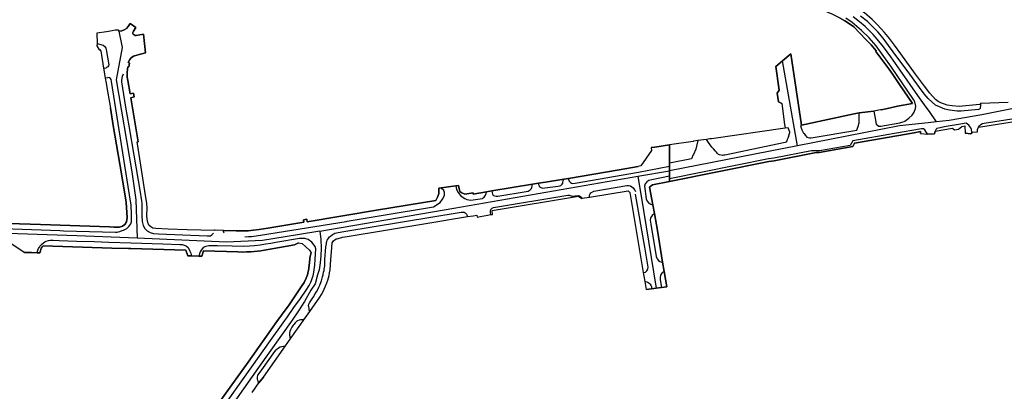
# Model space of a CAD drawing. Extents: x 166506 to 171543, y 332500 to 338212.
# Tile 61 of 139: x 167517 to 168249, y 336447 to 336723. Entities that reach past the tile are written whole.
import ezdxf

# ---------------------------------------------------------------- set-up
doc = ezdxf.new("R2010")
doc.units = 0
doc.header["$MEASUREMENT"] = 0
doc.layers.add('IRISH_OS_1000S_FEATURE', color=252, linetype='CONTINUOUS')

msp = doc.modelspace()

# ---------------------------------------------------------------- linework, layer by layer
at = {"layer": 'IRISH_OS_1000S_FEATURE', "color": 9}
for points in [[(168153.376, 336699.257), (168153.626, 336699.802), (168149.758, 336704.15), (168145.94, 336708.182), (168137.046, 336717.559), (168136.072, 336718.267), (168130.261, 336722.05), (168126.425, 336724.276), (168120.794, 336726.878), (168113.604, 336729.916), (168108.812, 336731.49)], [(168167.251, 336704.019), (168163.47, 336708.869), (168159.779, 336713.365), (168154.598, 336719.085), (168150.47, 336723.067), (168144.752, 336727.862), (168138.658, 336731.835)], [(168126.425, 336724.276), (168130.261, 336722.05), (168136.072, 336718.267), (168137.046, 336717.559), (168145.94, 336708.182), (168149.758, 336704.15), (168153.626, 336699.802), (168153.376, 336699.257), (168162.955, 336686.264), (168165.821, 336682.208), (168170.844, 336674.806), (168180.462, 336660.553), (168169.323, 336658.57), (168161.955, 336656.985), (168157.31, 336655.978), (168156.69, 336655.859), (168151.89, 336654.933), (168140.928, 336653.627), (168137.2, 336653.079), (168097.997, 336644.516), (168090.197, 336697.593), (168084.002, 336692.244), (168079.119, 336688.029), (168081.615, 336670.55), (168079.994, 336668.39), (168080.993, 336661.991), (168083.356, 336660.581), (168085.556, 336645.051), (168085.889, 336642.698), (168085.945, 336642.306), (168031.332, 336634.569), (168030.031, 336634.39), (168027.551, 336634.048), (168021.067, 336633.154), (168017.875, 336632.714), (168017.737, 336632.493), (168000, 336629.96), (168000, 336618.521), (168000, 336616.462), (168000, 336614.229), (168000, 336610.752), (168000, 336606.806), (168000, 336605.683), (168000, 336604.766), (168000, 336602.726), (168073.926, 336617.563), (168077.835, 336618.163), (168108.951, 336624.297), (168111.265, 336624.407), (168136.163, 336628.69), (168137.555, 336631.175), (168181.683, 336638.95), (168186.371, 336639.777), (168186.576, 336638.528), (168187.076, 336638.45), (168191.558, 336637.915), (168196.755, 336638.264), (168197.275, 336640.055), (168210.346, 336642.348), (168210.733, 336641.861), (168211.819, 336641.087), (168214.809, 336641.698), (168217.09, 336643.567), (168219.364, 336644.14), (168219.653, 336638.659), (168223.959, 336638.198), (168224.306, 336638.298), (168224.498, 336638.691), (168224.481, 336639.415), (168228.738, 336639.672), (168228.714, 336641.349), (168229.5, 336643.165), (168303.226, 336654.766)], [(168190.683, 336657.979), (168184.569, 336666.639), (168171.442, 336685.279), (168164.386, 336695.18), (168158.913, 336702.59), (168154.393, 336708.351), (168151.202, 336711.928), (168149.67, 336713.469), (168145.301, 336717.713), (168141.277, 336721.266), (168136.353, 336724.947)], [(168231.044, 336660.763), (168230.936, 336659.582), (168230.689, 336656.872), (168230.291, 336656.444), (168229.481, 336656.163), (168216.763, 336655.001), (168213.748, 336655.096), (168208.056, 336655.621), (168204.429, 336656.515), (168200.489, 336658.073), (168197.648, 336659.552), (168195.032, 336661.569), (168192.234, 336664.383), (168189.184, 336667.783), (168185.695, 336672.54), (168176.577, 336685.021), (168169.679, 336694.389), (168162.655, 336703.769), (168158.628, 336709.206), (168154.764, 336713.819), (168151.918, 336716.779), (168147.022, 336721.392), (168141.828, 336725.48)], [(167690.195, 336446.427), (167695.017, 336453.413), (167698.533, 336457.773), (167714.872, 336480.975), (167718.249, 336485.771), (167722.58, 336491.92), (167726.234, 336497.108), (167728.41, 336500.199), (167732.832, 336506.478), (167740.327, 336517.121), (167741.577, 336518.908), (167742.648, 336520.674), (167744.406, 336524.704), (167745.57, 336527.59), (167746.318, 336529.654), (167746.69, 336531.256), (167747.24, 336533.039), (167747.648, 336535.101), (167747.916, 336537.283), (167748.514, 336545.046), (167748.949, 336550.754), (167749.447, 336557.291), (167750.599, 336558.757), (167751.833, 336559.744), (167752.511, 336560.228), (167753.15, 336560.411), (167757.244, 336561.434), (167760.66, 336562.092), (167819.148, 336571.593), (167849.926, 336576.739), (167854.142, 336577.444), (167856.993, 336577.921), (167857.22, 336576.446), (167867.352, 336578.224), (167868.576, 336578.438), (167868.305, 336581.349), (167932.489, 336591.841), (167934.868, 336590.283), (167935.161, 336590.331), (167940.64, 336591.229), (167969.3, 336595.923), (167970.678, 336594.774), (167980.551, 336535.363), (167981.684, 336528.55), (167982.664, 336522.648), (167984.608, 336522.901), (167986.574, 336523.157), (167990.188, 336523.627), (167993.807, 336524.098), (167994.072, 336524.133), (167996.058, 336524.391), (167997.984, 336524.642), (167996.06, 336536.054), (167994.909, 336542.885), (167991.072, 336566.428), (167988.796, 336579.004), (167987.619, 336585.51), (167985.309, 336598.733), (167987.383, 336600.394), (168000, 336602.726), (168000, 336629.96), (167989.091, 336628.402), (167986.53, 336628.084), (167986.629, 336625.792), (167978.711, 336614.354), (167976.674, 336613.957), (167962.708, 336611.361), (167925.047, 336605.157), (167921.449, 336604.564), (167907.964, 336602.343), (167902.705, 336601.477), (167898.27, 336600.746), (167868.076, 336595.772), (167864.086, 336595.115), (167854.288, 336593.482), (167854.149, 336594.325), (167848.047, 336593.456), (167845.88, 336594.322), (167844.39, 336595.372), (167843.564, 336598.536), (167843.335, 336599.935), (167841.239, 336599.632), (167828.785, 336597.848), (167828.825, 336594.022), (167828.015, 336591.605), (167826.391, 336588.835), (167782.434, 336581.512), (167731.026, 336573.02), (167730.654, 336574.828), (167728.184, 336574.428), (167728.557, 336572.614), (167701.647, 336568.189), (167695.413, 336567.115), (167691.116, 336566.651), (167687.158, 336566.249), (167684.998, 336566.197), (167681.999, 336566.161), (167678.298, 336566.221), (167668.83, 336566.514), (167668.472, 336566.525), (167662.574, 336566.708), (167662.144, 336566.721), (167662.132, 336566.438), (167641.799, 336567.077), (167627.822, 336567.573), (167618.572, 336567.876), (167616.25, 336568.306), (167614.725, 336569.172), (167613.375, 336570.484), (167612.598, 336572.33), (167612.153, 336574.77), (167611.963, 336577.486), (167612.014, 336583.235), (167611.899, 336586.376), (167611.465, 336589.689), (167610.988, 336592.527), (167608.899, 336605.304), (167607.356, 336614.852), (167604.578, 336632.142), (167605.359, 336632.266), (167599.902, 336664.987), (167602.452, 336665.493), (167601.99, 336668.23), (167599.394, 336667.788), (167597.784, 336677.752), (167597.354, 336680.19), (167597.209, 336682.473), (167597.266, 336683.584), (167597.576, 336686.125), (167597.791, 336687.883), (167598.626, 336687.804), (167599.007, 336690.563), (167598.029, 336691.039), (167599.196, 336693.22), (167600.359, 336694.636), (167602.005, 336695.82), (167604.357, 336696.592), (167610.816, 336698.312), (167609.366, 336712.025), (167603.994, 336711.051), (167603.304, 336711.083), (167602.454, 336711.525), (167601.926, 336711.871), (167601.581, 336712.462), (167601.537, 336713.419), (167601.891, 336714.299), (167603.819, 336717.006), (167599.504, 336720.032), (167598.065, 336717.71), (167596.803, 336716.405), (167595.032, 336715.304), (167593.328, 336714.611), (167591.02, 336714.299), (167590.911, 336715.009), (167588.571, 336715.019), (167588.268, 336714.973), (167586.227, 336714.66), (167581.83, 336713.891), (167574.797, 336712.763), (167574.969, 336705.2), (167574.767, 336703.423), (167576.481, 336700.581), (167577.087, 336700.629), (167577.669, 336699.469), (167578.143, 336696.447), (167579.711, 336686.818), (167580.851, 336679.82), (167581.133, 336678.089), (167581.335, 336676.98), (167582.92, 336668.266), (167584.799, 336657.117), (167586.944, 336644.391), (167591.71, 336615.786), (167595.961, 336590.777), (167596.47, 336587.136), (167597.146, 336576.068), (167596.666, 336572.93), (167595.461, 336570.849), (167593.9, 336569.653), (167591.66, 336568.978), (167587.584, 336569.043), (167584.023, 336569.123), (167532.914, 336570.821), (167478.125, 336572.642)], [(167591.02, 336714.299), (167593.328, 336714.611), (167595.032, 336715.304), (167596.803, 336716.405), (167598.065, 336717.71), (167599.504, 336720.032)], [(167599.504, 336720.032), (167603.819, 336717.006)], [(167603.819, 336717.006), (167601.891, 336714.299), (167601.537, 336713.419), (167601.581, 336712.462), (167601.926, 336711.871), (167602.454, 336711.525), (167603.304, 336711.083), (167603.994, 336711.051), (167609.366, 336712.025)], [(168153.078, 336648.408), (168153.412, 336646.465), (168153.6, 336645.368), (168154.504, 336644.486), (168155.483, 336643.897), (168157.009, 336643.962), (168171.047, 336646.343), (168172.582, 336646.861), (168174.247, 336647.423), (168174.787, 336647.605), (168177.829, 336649.672), (168180.166, 336652.074), (168181.189, 336653.485), (168181.739, 336654.242), (168182.683, 336657.004), (168182.887, 336658.692), (168182.326, 336661.858), (168181.365, 336663.678), (168164.894, 336687.538), (168153.453, 336703.48), (168148.456, 336709.355), (168142.749, 336714.812), (168135.789, 336720.703), (168131.076, 336723.89)], [(168251.583, 336661.4), (168231.044, 336660.763), (168230.675, 336660.071), (168230.236, 336659.821), (168215.181, 336658.346), (168209.92, 336658.837), (168206.203, 336659.511), (168201.536, 336661.133), (168199.579, 336662.2), (168197.625, 336663.577), (168193.396, 336668.271), (168189.43, 336673.551), (168182.857, 336682.302), (168171.927, 336697.512), (168167.251, 336704.019), (168163.47, 336708.869), (168159.779, 336713.365), (168154.598, 336719.085), (168150.47, 336723.067)], [(167590.911, 336715.009), (167588.571, 336715.019), (167588.268, 336714.973), (167586.227, 336714.66), (167581.83, 336713.891), (167574.797, 336712.763)], [(167574.797, 336712.763), (167574.969, 336705.2)], [(167591.02, 336714.299), (167593.565, 336702.146), (167589.199, 336678.132), (167600.842, 336610.092), (167603.752, 336589.259), (167604.717, 336560.882)], [(167590.911, 336715.009), (167591.02, 336714.299)], [(167609.366, 336712.025), (167610.816, 336698.312)], [(167574.969, 336705.2), (167574.767, 336703.423)], [(167574.767, 336703.423), (167576.481, 336700.581)], [(167574.969, 336705.2), (167579.544, 336703.969), (167580.58, 336703.053), (167581.353, 336701.801), (167581.632, 336700.633), (167583.554, 336689.44), (167583.382, 336688.534), (167582.79, 336687.854), (167582.023, 336687.276), (167581.678, 336687.208)], [(168171.927, 336697.512), (168167.251, 336704.019)], [(167576.481, 336700.581), (167577.087, 336700.629), (167577.669, 336699.469), (167578.143, 336696.447), (167579.711, 336686.818)], [(167610.816, 336698.312), (167604.357, 336696.592), (167602.005, 336695.82), (167600.359, 336694.636), (167599.196, 336693.22), (167598.029, 336691.039), (167599.007, 336690.563), (167598.626, 336687.804), (167597.791, 336687.883), (167597.576, 336686.125)], [(168084.002, 336692.244), (168090.197, 336697.593)], [(168090.197, 336697.593), (168097.997, 336644.516)], [(168170.844, 336674.806), (168165.821, 336682.208), (168162.955, 336686.264), (168153.376, 336699.257)], [(168189.43, 336673.551), (168182.857, 336682.302), (168171.927, 336697.512)], [(168079.119, 336688.029), (168084.002, 336692.244)], [(168083.356, 336660.581), (168080.993, 336661.991), (168079.994, 336668.39), (168081.615, 336670.55), (168079.119, 336688.029)], [(168095.221, 336629.323), (168084.002, 336692.244)], [(168384.306, 336691.256), (168369.459, 336690.331), (168342.141, 336679.803), (168311.559, 336666.735), (168299.595, 336664.09), (168255.603, 336656.887), (168232.051, 336652.377), (168207.82, 336647.964), (168198.436, 336646.998)], [(167579.711, 336686.818), (167581.678, 336687.208)], [(167579.711, 336686.818), (167580.851, 336679.82)], [(167594.244, 336682.501), (167593.584, 336680.718), (167593.021, 336678.067), (167593.081, 336676.708), (167596.065, 336658.014), (167598.457, 336644.072), (167602.193, 336622.324), (167606.648, 336596.451), (167607.97, 336588.366), (167608.16, 336586.466), (167608.234, 336577.734), (167608.302, 336573.214), (167609.056, 336570.109), (167610.305, 336567.961), (167612.16, 336566.278), (167614.433, 336564.987), (167616.881, 336564.199), (167620.651, 336563.964), (167656.627, 336562.556), (167659.073, 336562.622), (167660.265, 336563.198), (167661.484, 336564.432)], [(167597.576, 336686.125), (167597.266, 336683.584), (167597.209, 336682.473), (167597.354, 336680.19), (167597.784, 336677.752), (167599.394, 336667.788), (167601.99, 336668.23), (167602.452, 336665.493), (167599.902, 336664.987), (167605.359, 336632.266)], [(167547.144, 336566.417), (167549.939, 336566.316), (167588.585, 336565.168), (167589.725, 336565.215), (167590.663, 336565.4), (167591.841, 336565.846), (167593.478, 336566.395), (167594.616, 336566.802), (167595.553, 336567.267), (167596.55, 336567.772), (167597.029, 336568.055), (167597.925, 336568.82), (167598.521, 336569.443), (167599.236, 336570.407), (167599.95, 336571.431), (167600.482, 336572.954), (167600.494, 336574.354), (167600.524, 336576.314), (167600.514, 336578.114), (167600.44, 336580.613), (167600.225, 336583.292), (167600.193, 336585.472), (167599.858, 336588.23), (167585.645, 336676.912), (167585.467, 336678.37), (167584.94, 336679.247), (167584.156, 336679.7), (167582.938, 336679.98)], [(167580.851, 336679.82), (167582.938, 336679.98)], [(167580.851, 336679.82), (167581.133, 336678.089), (167581.335, 336676.98)], [(167581.335, 336676.98), (167582.92, 336668.266), (167584.799, 336657.117)], [(168180.462, 336660.553), (168170.844, 336674.806)], [(168231.044, 336660.763), (168230.675, 336660.071), (168230.236, 336659.821), (168215.181, 336658.346), (168209.92, 336658.837), (168206.203, 336659.511), (168201.536, 336661.133), (168199.579, 336662.2), (168197.625, 336663.577), (168193.396, 336668.271), (168189.43, 336673.551)], [(168083.356, 336660.581), (168085.556, 336645.051), (168085.889, 336642.698), (168085.945, 336642.306)], [(168157.31, 336655.978), (168161.955, 336656.985), (168169.323, 336658.57)], [(168169.323, 336658.57), (168180.462, 336660.553)], [(168251.583, 336661.4), (168231.044, 336660.763)], [(167532.914, 336570.821), (167584.023, 336569.123), (167587.584, 336569.043), (167591.66, 336568.978), (167593.9, 336569.653), (167595.461, 336570.849), (167596.666, 336572.93), (167597.146, 336576.068), (167596.47, 336587.136), (167595.961, 336590.777), (167591.71, 336615.786), (167586.944, 336644.391), (167584.799, 336657.117)], [(168097.997, 336644.516), (168137.2, 336653.079)], [(168137.2, 336653.079), (168140.928, 336653.627)], [(168140.84, 336646.313), (168140.928, 336653.627)], [(168140.928, 336653.627), (168151.89, 336654.933)], [(168156.69, 336655.859), (168151.89, 336654.933)], [(168151.89, 336654.933), (168153.078, 336648.408)], [(168157.31, 336655.978), (168156.69, 336655.859)], [(168193.13, 336654.63), (168190.683, 336657.979)], [(168198.436, 336646.998), (168193.13, 336654.63)], [(168229.5, 336643.165), (168230.26, 336644.121), (168231.236, 336645.108), (168232.468, 336645.741), (168233.829, 336646.153), (168298.49, 336656.295), (168299.973, 336656.31), (168301.688, 336655.802), (168303.226, 336654.766)], [(168229.5, 336643.165), (168303.226, 336654.766)], [(168198.436, 336646.998), (168192.211, 336646.358), (168170.801, 336644.064), (168095.221, 336629.323)], [(168097.997, 336644.516), (168097.341, 336644.396), (168097.807, 336642.635), (168098.456, 336641.119), (168098.841, 336640.221), (168099.668, 336638.786), (168100.011, 336638.328)], [(168101.233, 336636.706), (168102.145, 336635.78), (168104.067, 336635.211), (168105.368, 336635.138), (168139.28, 336640.934), (168140.038, 336643.129), (168140.511, 336644.292)], [(168140.511, 336644.292), (168140.784, 336645.533), (168140.84, 336646.313)], [(168224.481, 336639.415), (168224.437, 336641.331), (168223.96, 336642.502), (168222.241, 336644.539), (168220.439, 336646.014), (168216.233, 336645.361), (168205.53, 336643.571), (168199.814, 336642.266), (168198.617, 336642.033), (168197.977, 336641.53), (168197.275, 336640.055)], [(168197.275, 336640.055), (168210.346, 336642.348), (168210.733, 336641.861), (168211.819, 336641.087), (168214.809, 336641.698), (168217.09, 336643.567), (168219.364, 336644.14), (168219.653, 336638.659)], [(168181.683, 336638.95), (168137.555, 336631.175), (168136.163, 336628.69), (168111.265, 336624.407), (168108.951, 336624.297), (168077.835, 336618.163), (168073.926, 336617.563), (168000, 336602.726)], [(168085.945, 336642.306), (168031.332, 336634.569)], [(168088.406, 336636.024), (168089.428, 336639.129), (168089.529, 336639.519), (168088.224, 336642.724), (168085.945, 336642.306)], [(168100.011, 336638.328), (168100.797, 336637.253), (168101.233, 336636.706)], [(168191.558, 336637.915), (168189.759, 336641.034), (168188.717, 336641.816), (168187.288, 336641.971), (168167.209, 336638.321), (168136.273, 336632.98), (168134.339, 336629.526), (168111.573, 336625.676)], [(168186.576, 336638.528), (168186.371, 336639.777), (168181.683, 336638.95)], [(168186.576, 336638.528), (168187.076, 336638.45), (168191.558, 336637.915)], [(168196.755, 336638.264), (168191.558, 336637.915)], [(168197.275, 336640.055), (168196.755, 336638.264)], [(168224.481, 336639.415), (168224.498, 336638.691), (168224.306, 336638.298), (168223.959, 336638.198), (168219.653, 336638.659)], [(168224.481, 336639.415), (168228.738, 336639.672), (168228.714, 336641.349), (168229.5, 336643.165)], [(167604.578, 336632.142), (167605.359, 336632.266)], [(167662.132, 336566.438), (167641.799, 336567.077), (167627.822, 336567.573), (167618.572, 336567.876), (167616.25, 336568.306), (167614.725, 336569.172), (167613.375, 336570.484), (167612.598, 336572.33), (167612.153, 336574.77), (167611.963, 336577.486), (167612.014, 336583.235), (167611.899, 336586.376), (167611.465, 336589.689), (167610.988, 336592.527), (167608.899, 336605.304), (167607.356, 336614.852), (167604.578, 336632.142)], [(167989.091, 336628.402), (168000, 336629.96)], [(168017.875, 336632.714), (168017.737, 336632.493), (168000, 336629.96)], [(168095.221, 336629.323), (168000, 336610.752)], [(168021.067, 336633.154), (168019.527, 336626.884), (168017.791, 336622.735), (168017.016, 336621.851)], [(168021.067, 336633.154), (168017.875, 336632.714)], [(168027.551, 336634.048), (168021.067, 336633.154)], [(168031.332, 336634.569), (168030.031, 336634.39), (168027.551, 336634.048)], [(168034.173, 336625.363), (168032.725, 336626.937), (168031.538, 336628.23), (168030.169, 336629.943), (168028.919, 336631.815), (168027.551, 336634.048)], [(168087.557, 336634), (168087.243, 336632.878), (168086.806, 336632.296), (168086.528, 336631.955), (168086.03, 336631.652), (168042.407, 336622.672), (168041.029, 336622.364), (168040.05, 336622.279), (168039.33, 336622.195), (168038.49, 336622.27), (168037.128, 336622.602), (168036.387, 336622.918), (168035.663, 336623.674)], [(168088.406, 336636.024), (168087.557, 336634)], [(167986.53, 336628.084), (167986.629, 336625.792), (167978.711, 336614.354)], [(167986.53, 336628.084), (167989.091, 336628.402)], [(168111.573, 336625.676), (168105.404, 336625.636), (168077.49, 336620.134), (168073.577, 336619.532), (168000, 336604.766)], [(168017.016, 336621.851), (168016.802, 336620.81), (168016.428, 336619.728)], [(168035.663, 336623.674), (168035.038, 336624.471), (168034.173, 336625.363)], [(167978.711, 336614.354), (167976.674, 336613.957)], [(168016.428, 336619.728), (168000, 336616.462)], [(167925.047, 336605.157), (167962.708, 336611.361), (167976.674, 336613.957)], [(167925.654, 336603.117), (167925.997, 336602.559), (167926.46, 336602.042), (167927.202, 336601.566), (167928.064, 336601.291), (167929.963, 336601.461), (167977.018, 336609.639), (168000, 336614.229)], [(167976.45, 336606.681), (168000, 336610.752)], [(167740.434, 336565.883), (167839.889, 336583.075), (167976.45, 336606.681)], [(167841.239, 336599.632), (167843.335, 336599.935)], [(167843.335, 336599.935), (167843.564, 336598.536), (167844.39, 336595.372), (167845.88, 336594.322), (167848.047, 336593.456), (167854.149, 336594.325)], [(167868.076, 336595.772), (167898.27, 336600.746)], [(167897.9, 336598.465), (167897.994, 336599.526), (167898.27, 336600.746)], [(167898.27, 336600.746), (167902.705, 336601.477)], [(167902.705, 336601.477), (167907.964, 336602.343)], [(167902.705, 336601.477), (167902.848, 336600.652), (167903.091, 336600.014), (167903.214, 336599.554)], [(167903.214, 336599.554), (167903.597, 336598.976), (167904.48, 336598.421), (167905.142, 336598.085), (167905.622, 336597.967), (167907.582, 336597.998), (167917.394, 336599.432), (167919.311, 336599.943), (167919.869, 336600.386), (167920.387, 336600.88), (167920.862, 336601.591), (167920.939, 336602.251)], [(167907.964, 336602.343), (167921.449, 336604.564)], [(167920.939, 336602.251), (167921.114, 336603.192), (167921.449, 336604.564)], [(167921.449, 336604.564), (167925.047, 336605.157)], [(167925.047, 336605.157), (167925.146, 336604.475), (167925.33, 336603.916), (167925.654, 336603.117)], [(167943.796, 336595.689), (167968.25, 336599.943), (167969.685, 336599.869), (167971.028, 336599.486), (167973.011, 336598.042), (167974.087, 336596.734), (167974.475, 336596.063), (167974.743, 336595.36)], [(167976.45, 336606.681), (167980.783, 336581.319), (167990.188, 336523.627)], [(167982.405, 336601.504), (167982.02, 336601.028), (167981.515, 336599.369)], [(168000, 336606.806), (167986.836, 336604.126), (167984.766, 336603.634), (167983.21, 336602.502), (167982.405, 336601.504)], [(168000, 336602.726), (167987.383, 336600.394), (167985.309, 336598.733), (167987.619, 336585.51)], [(167678.298, 336566.221), (167681.999, 336566.161), (167684.998, 336566.197), (167687.158, 336566.249), (167691.116, 336566.651), (167695.413, 336567.115), (167701.647, 336568.189), (167728.557, 336572.614), (167728.184, 336574.428), (167730.654, 336574.828), (167731.026, 336573.02), (167782.434, 336581.512), (167826.391, 336588.835), (167828.015, 336591.605), (167828.825, 336594.022), (167828.785, 336597.848)], [(167828.785, 336597.848), (167841.239, 336599.632)], [(167829.668, 336587.206), (167831.507, 336589.687), (167832.853, 336592.504), (167832.973, 336594.724), (167832.511, 336596.217), (167830.765, 336597.566), (167829.336, 336597.819), (167828.785, 336597.848)], [(167841.239, 336599.632), (167841.976, 336596.84), (167843.145, 336594.589), (167844.952, 336592.38), (167846.713, 336591.018), (167848.063, 336590.322), (167849.602, 336589.529), (167852.564, 336589.015), (167861.174, 336590.327), (167861.603, 336590.586), (167862.4, 336591.15), (167862.996, 336591.914), (167863.312, 336592.655), (167863.785, 336593.978), (167864.086, 336595.115)], [(167854.149, 336594.325), (167854.288, 336593.482), (167864.086, 336595.115)], [(167864.086, 336595.115), (167868.076, 336595.772)], [(167868.076, 336595.772), (167868.282, 336594.443), (167868.627, 336593.505)], [(167868.627, 336593.505), (167868.77, 336593.025), (167869.252, 336592.528), (167870.255, 336592.113), (167871.196, 336591.919), (167872.436, 336591.925), (167893.697, 336595.282), (167895.095, 336595.71), (167895.913, 336596.094), (167896.67, 336596.578), (167897.067, 336597.081), (167897.524, 336597.643), (167897.9, 336598.465)], [(167869.404, 336583.411), (167924.477, 336592.606), (167925.583, 336592.564), (167926.986, 336592.228), (167927.62, 336591.869)], [(167927.62, 336591.869), (167932.581, 336592.38), (167933.138, 336592.195), (167934.176, 336591.488), (167935.161, 336590.331)], [(167940.64, 336591.229), (167940.633, 336592.624), (167941.121, 336593.547), (167941.57, 336594.347), (167942.05, 336594.756), (167943.796, 336595.689)], [(167940.64, 336591.229), (167969.3, 336595.923), (167970.678, 336594.774), (167980.551, 336535.363)], [(167984.171, 336539.31), (167981.612, 336554.074), (167974.766, 336593.321)], [(167981.515, 336599.369), (167982.792, 336589.848), (167983.566, 336588.178), (167984.824, 336586.675), (167985.717, 336586.147)], [(167684.722, 336561.856), (167687.302, 336561.95), (167689.602, 336561.963), (167691.32, 336562.272), (167696.236, 336562.939), (167759.839, 336573.268), (167760.684, 336573.439), (167787.273, 336577.918), (167824.836, 336584.079), (167829.668, 336587.206)], [(167868.305, 336581.349), (167932.489, 336591.841), (167934.868, 336590.283), (167935.161, 336590.331)], [(167935.161, 336590.331), (167940.64, 336591.229)], [(167985.717, 336586.147), (167986.031, 336585.961), (167987.619, 336585.51)], [(167987.619, 336585.51), (167988.796, 336579.004)], [(167441.007, 336584.392), (167441.014, 336583.739), (167441.413, 336581.418), (167442.482, 336579.115), (167444.932, 336575.494), (167447.005, 336574.03), (167447.955, 336573.794), (167478.125, 336572.642), (167532.914, 336570.821)], [(167732.312, 336508.957), (167732.168, 336509.777), (167732.023, 336510.636), (167732.256, 336511.797), (167732.73, 336512.92), (167733.562, 336514.364), (167735.191, 336516.493), (167735.785, 336517.556), (167737.013, 336519.743), (167737.826, 336521.008), (167738.957, 336522.654), (167739.667, 336524.438), (167740.439, 336525.842), (167740.615, 336526.563), (167741.147, 336528.006), (167741.621, 336529.108), (167741.935, 336530.25), (167742.345, 336532.032), (167742.857, 336533.555), (167742.834, 336534.115), (167743.186, 336535.517), (167743.499, 336536.759), (167743.653, 336537.839), (167743.727, 336538.96), (167743.96, 336540.36), (167744.032, 336541.661), (167744.164, 336543.162), (167744.155, 336544.862), (167744.923, 336554.286), (167745.19, 336556.628), (167745.365, 336557.649), (167745.501, 336558.389), (167745.796, 336559.211), (167746.47, 336560.295), (167747.026, 336561.098), (167747.642, 336561.721), (167748.26, 336562.224), (167749.414, 336563.231), (167750.191, 336563.775), (167750.75, 336563.978), (167751.527, 336564.442), (167753.864, 336565.075), (167758.261, 336565.699), (167845.401, 336580.057), (167846.501, 336580.143), (167847.461, 336580.049), (167848.203, 336579.673), (167848.584, 336579.435), (167849.169, 336578.678)], [(167849.169, 336578.678), (167849.592, 336577.98), (167849.926, 336576.739)], [(167854.142, 336577.444), (167856.993, 336577.921)], [(167856.993, 336577.921), (167857.22, 336576.446)], [(167857.22, 336576.446), (167867.352, 336578.224)], [(167867.352, 336578.224), (167867.093, 336579.866), (167867.067, 336581.062), (167867.43, 336582.058), (167868.338, 336583.029), (167869.404, 336583.411)], [(167867.352, 336578.224), (167868.576, 336578.438), (167868.305, 336581.349)], [(167988.796, 336579.004), (167987.08, 336577.608)], [(167988.796, 336579.004), (167991.072, 336566.428), (167994.909, 336542.885)], [(167445.68, 336572.064), (167447.976, 336570.345), (167449.159, 336569.953), (167547.144, 336566.417)], [(167732.832, 336506.478), (167740.327, 336517.121), (167741.577, 336518.908), (167742.648, 336520.674), (167744.406, 336524.704), (167745.57, 336527.59), (167746.318, 336529.654), (167746.69, 336531.256), (167747.24, 336533.039), (167747.648, 336535.101), (167747.916, 336537.283), (167748.514, 336545.046), (167748.949, 336550.754), (167749.447, 336557.291), (167750.599, 336558.757), (167751.833, 336559.744), (167752.511, 336560.228), (167753.15, 336560.411), (167757.244, 336561.434), (167760.66, 336562.092), (167819.148, 336571.593), (167849.926, 336576.739)], [(167849.926, 336576.739), (167854.142, 336577.444)], [(167987.08, 336577.608), (167986.057, 336575.961), (167985.682, 336574.191), (167986.117, 336571.188), (167990.075, 336547.073), (167990.837, 336545.358), (167991.97, 336544.15), (167992.952, 336543.396)], [(167559.813, 336562.432), (167353.878, 336569.541)], [(167740.434, 336565.883), (167723.674, 336563.23), (167697.757, 336559.107), (167671.024, 336557.941), (167604.717, 336560.882)], [(167662.574, 336566.708), (167662.144, 336566.721), (167662.132, 336566.438)], [(167668.472, 336566.525), (167662.574, 336566.708)], [(167668.472, 336566.525), (167668.83, 336566.514)], [(167668.494, 336566.289), (167668.534, 336565.929), (167668.814, 336565.289), (167669.094, 336564.842)], [(167668.83, 336566.514), (167678.298, 336566.221)], [(167740.434, 336565.883), (167741.033, 336559.725), (167741.248, 336553.406), (167741.16, 336547.586), (167740.508, 336542.462), (167739.817, 336537.198), (167738.637, 336533.472), (167736.834, 336526.842), (167733.779, 336522.265), (167728.865, 336513.858), (167724.604, 336506.855), (167719.771, 336500.017)], [(167508.802, 336558.313), (167521.255, 336550.205), (167526.128, 336550.223), (167530.444, 336550.028), (167532.389, 336549.94), (167532.801, 336551.362), (167533.076, 336552.284), (167533.45, 336553.426), (167534.184, 336554.47), (167534.92, 336555.214), (167585.895, 336553.447), (167598.171, 336553.021), (167600.051, 336553.011), (167640.958, 336551.816), (167642.38, 336547.664), (167644.963, 336547.583), (167650.567, 336547.407), (167652.702, 336547.34), (167653.94, 336551.407), (167679.363, 336550.547), (167682.825, 336550.426), (167685.984, 336550.643), (167689.184, 336550.66), (167691.502, 336550.893), (167693.981, 336551.187), (167696.459, 336551.5), (167697.778, 336551.668), (167714.698, 336554.54), (167721.503, 336555.919), (167723.583, 336556.718), (167724.477, 336557.327), (167727.345, 336556.736), (167732.662, 336551.828), (167733.859, 336549.831), (167733.146, 336547.397), (167732.811, 336545.71), (167732.648, 336542.519), (167731.84, 336536.695), (167731.743, 336536.074), (167731.158, 336533.471), (167730.091, 336531.085), (167728.668, 336527.957), (167726.506, 336524.665), (167717.458, 336511.456), (167711.801, 336503.581), (167708.487, 336498.967), (167687.112, 336468.89), (167650.354, 336417.649)], [(167508.802, 336558.313), (167521.255, 336550.205)], [(167530.444, 336550.028), (167530.702, 336551.031), (167530.998, 336551.893), (167531.372, 336553.075), (167532.106, 336554.019), (167532.761, 336555.022), (167533.615, 336556.127), (167535.148, 336557.395)], [(167535.148, 336557.395), (167536.044, 336558.04), (167537.181, 336558.667), (167538.719, 336558.995), (167540.058, 336559.182), (167542.298, 336559.195), (167546.679, 336559.059), (167559.721, 336558.65), (167572.769, 336558.254)], [(167604.717, 336560.882), (167559.813, 336562.432)], [(167572.769, 336558.254), (167583.725, 336557.922), (167600.188, 336557.272), (167623.652, 336556.501), (167636.474, 336556.191), (167638.075, 336556.02), (167638.955, 336555.885), (167640.278, 336555.392), (167641.401, 336554.778), (167642.265, 336554.063)], [(167724.477, 336557.327), (167723.583, 336556.718), (167721.503, 336555.919), (167714.698, 336554.54), (167697.778, 336551.668), (167696.459, 336551.5), (167693.981, 336551.187), (167691.502, 336550.893), (167689.184, 336550.66), (167685.984, 336550.643), (167682.825, 336550.426), (167679.363, 336550.547), (167653.94, 336551.407), (167652.702, 336547.34), (167650.567, 336547.407)], [(167725.199, 336560.504), (167723.75, 336560.35), (167722.252, 336560.062), (167720.753, 336559.793), (167712.142, 336558.306), (167707.706, 336557.482), (167703.869, 336556.881), (167700.132, 336556.32), (167695.956, 336555.678), (167691.839, 336555.135), (167688.041, 336554.794), (167683.642, 336554.63), (167675.341, 336554.804), (167664.24, 336555.024), (167657.979, 336555.189), (167655.722, 336554.617), (167653.746, 336553.846), (167653.17, 336553.123)], [(167715.793, 336501.796), (167721.17, 336509.396), (167725.933, 336516.142), (167730.12, 336522.125), (167732.38, 336525.798), (167733.566, 336528.224), (167734.179, 336529.507), (167734.788, 336531.491), (167735.32, 336532.954), (167735.806, 336535.616), (167736.076, 336537.318), (167736.558, 336540.7), (167736.933, 336545.261), (167737.492, 336552.777), (167736.834, 336554.714), (167734.494, 336557.787), (167731.723, 336559.771), (167729.34, 336560.472), (167725.199, 336560.504)], [(167724.477, 336557.327), (167727.345, 336556.736), (167732.662, 336551.828), (167733.859, 336549.831)], [(167530.444, 336550.028), (167526.128, 336550.223), (167521.255, 336550.205)], [(167585.895, 336553.447), (167534.92, 336555.214), (167534.184, 336554.47), (167533.45, 336553.426), (167533.076, 336552.284), (167532.801, 336551.362), (167532.389, 336549.94), (167530.444, 336550.028)], [(167644.963, 336547.583), (167642.38, 336547.664), (167640.958, 336551.816), (167600.051, 336553.011), (167598.171, 336553.021), (167585.895, 336553.447)], [(167642.265, 336554.063), (167643.294, 336552.409), (167643.861, 336551.212), (167644.449, 336549.655), (167644.963, 336547.583)], [(167653.17, 336553.123), (167652.177, 336551.877), (167651.383, 336550.753), (167651.208, 336549.832), (167650.567, 336547.407)], [(167711.801, 336503.581), (167717.458, 336511.456), (167726.506, 336524.665), (167728.668, 336527.957), (167730.091, 336531.085), (167731.158, 336533.471), (167731.743, 336536.074), (167731.84, 336536.695), (167732.648, 336542.519), (167732.811, 336545.71), (167733.146, 336547.397), (167733.859, 336549.831)], [(167650.567, 336547.407), (167644.963, 336547.583)], [(167992.952, 336543.396), (167994.909, 336542.885)], [(167994.909, 336542.885), (167996.06, 336536.054)], [(167980.551, 336535.363), (167982.309, 336535.672), (167983.22, 336536.501), (167983.912, 336537.755), (167984.171, 336539.31)], [(167980.551, 336535.363), (167981.684, 336528.55)], [(167994.312, 336534.714), (167993.488, 336533.299), (167993.143, 336531.548), (167993.147, 336529.79), (167994.072, 336524.133)], [(167996.06, 336536.054), (167994.551, 336535.125), (167994.312, 336534.714)], [(167996.06, 336536.054), (167997.984, 336524.642), (167996.058, 336524.391)], [(167981.684, 336528.55), (167982.664, 336522.648)], [(167981.684, 336528.55), (167983.298, 336528.298), (167984.307, 336527.894), (167985.044, 336527.399), (167985.805, 336526.612), (167986.28, 336525.842), (167986.64, 336524.58), (167986.574, 336523.157)], [(167986.574, 336523.157), (167984.608, 336522.901), (167982.664, 336522.648)], [(167990.188, 336523.627), (167986.574, 336523.157)], [(167994.072, 336524.133), (167993.807, 336524.098), (167990.188, 336523.627)], [(167996.058, 336524.391), (167994.072, 336524.133)], [(167728.41, 336500.199), (167732.832, 336506.478)], [(167732.832, 336506.478), (167732.52, 336507.459), (167732.312, 336508.957)], [(167638.294, 336400), (167649.82, 336416.506), (167650.354, 336417.649), (167687.112, 336468.89), (167708.487, 336498.967), (167711.801, 336503.581)], [(167643.51, 336400), (167651.865, 336411.977), (167667.96, 336434.665), (167681.873, 336454.181), (167691.162, 336467.092), (167702.573, 336483.234), (167714.323, 336499.719), (167715.793, 336501.796)], [(167719.771, 336500.017), (167694.875, 336464.792), (167656.652, 336410.683)], [(167722.789, 336498.666), (167721.932, 336497.961), (167721.039, 336496.796), (167720.642, 336496.273), (167719.61, 336494.788), (167719.055, 336493.865), (167718.54, 336492.902), (167717.988, 336491.459), (167717.874, 336490.338), (167717.903, 336488.779)], [(167726.02, 336500.243), (167724.961, 336500.017), (167723.804, 336499.511), (167723.366, 336499.108), (167722.789, 336498.666)], [(167728.41, 336500.199), (167726.02, 336500.243)], [(167726.234, 336497.108), (167728.41, 336500.199)], [(167718.249, 336485.771), (167722.58, 336491.92)], [(167722.58, 336491.92), (167726.234, 336497.108)], [(167714.872, 336480.975), (167718.249, 336485.771)], [(167717.903, 336488.779), (167717.989, 336487.639), (167718.249, 336485.771)], [(167694.407, 336455.33), (167694.18, 336456.449), (167694.134, 336457.668), (167694.426, 336459.15), (167695.298, 336460.495), (167697.204, 336463.125), (167706.869, 336476.678), (167707.982, 336477.964), (167708.36, 336478.426), (167709.574, 336479.373), (167710.97, 336480.221), (167711.769, 336480.364), (167712.169, 336480.447)], [(167698.533, 336457.773), (167714.872, 336480.975)], [(167712.169, 336480.447), (167713.307, 336480.753), (167714.872, 336480.975)], [(167695.017, 336453.413), (167694.735, 336453.852), (167694.47, 336454.69), (167694.407, 336455.33)], [(167698.533, 336457.773), (167695.017, 336453.413)], [(167690.195, 336446.427), (167695.017, 336453.413)]]:
    msp.add_lwpolyline(points, dxfattribs=at)

doc.saveas('drawing.dxf')
